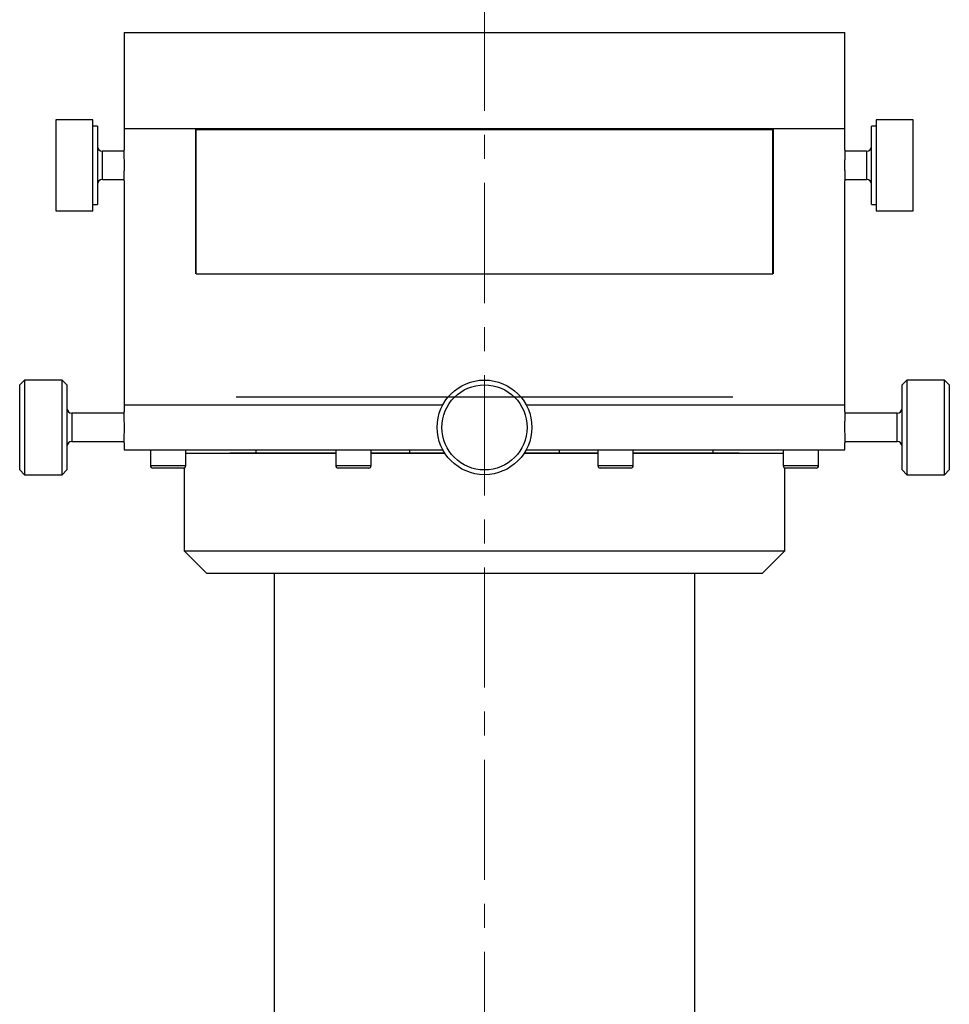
# Model space of a CAD drawing. Header units: inches. Extents: x 1.2 to 31.5, y 0.3 to 21.7.
# Tile 8 of 20: x 11.4 to 15.3, y 4.4 to 8.5. Entities that reach past the tile are written whole.
import ezdxf

# ---------------------------------------------------------------- set-up
doc = ezdxf.new("R2010")
doc.units = ezdxf.units.IN
doc.header["$MEASUREMENT"] = 0
doc.linetypes.add('CENTERX2', pattern=[0.8, 0.5, -0.1, 0.1, -0.1])

msp = doc.modelspace()

# ---------------------------------------------------------------- linework, layer by layer
at = {"color": 7, "linetype": 'CENTERX2', "lineweight": 18}
msp.add_line((13.3818, 8.6528), (13.3818, 0.4342), dxfattribs=at)
at = {"color": 7, "linetype": 'Continuous', "lineweight": 25}
for p, q in [((11.8818, 8.4791), (11.8818, 8.0791)), ((11.8818, 8.4791), (14.8818, 8.4791)), ((14.8818, 8.0791), (14.8818, 8.4791)), ((11.7522, 8.1151), (11.5986, 8.1151)), ((11.5986, 8.1151), (11.5986, 7.7513)), ((11.7522, 7.7513), (11.7522, 8.1151)), ((15.165, 8.1151), (15.0114, 8.1151)), ((15.0114, 8.1151), (15.0114, 7.7371)), ((15.165, 7.7371), (15.165, 8.1151)), ((11.7719, 8.0889), (11.7522, 8.0889)), ((11.7719, 8.0889), (11.7719, 7.7755)), ((11.8818, 8.0791), (11.8818, 7.9903)), ((11.8818, 8.0791), (14.8818, 8.0791)), ((11.8818, 8.0791), (12.1798, 8.0791)), ((12.1798, 8.0791), (12.1798, 7.4751)), ((12.1818, 7.4751), (12.1818, 8.0751)), ((12.1818, 8.0751), (14.5818, 8.0751)), ((14.5818, 7.4751), (14.5818, 8.0751)), ((14.5838, 7.4751), (14.5838, 8.0791)), ((14.5838, 8.0791), (14.8818, 8.0791)), ((14.8818, 7.9911), (14.8818, 8.0791)), ((15.0114, 8.0889), (14.9917, 8.0889)), ((14.9917, 7.7633), (14.9917, 8.0889)), ((11.882, 7.9852), (11.7915, 7.9852)), ((11.7915, 7.8671), (11.7915, 7.9852)), ((12.1818, 7.9852), (12.1798, 7.9852)), ((14.5838, 7.9852), (14.5818, 7.9852)), ((14.9721, 7.9852), (14.8816, 7.9852)), ((14.9721, 7.9852), (14.9721, 7.9816)), ((14.9721, 7.9816), (14.9721, 7.8671)), ((11.7915, 7.8671), (11.882, 7.8671)), ((11.8818, 7.8612), (11.8818, 6.9291)), ((12.1798, 7.8671), (12.1818, 7.8671)), ((14.5818, 7.8671), (14.5838, 7.8671)), ((14.8816, 7.8671), (14.9721, 7.8671)), ((14.8818, 6.9291), (14.8818, 7.8614)), ((11.5986, 7.7513), (11.5986, 7.7371)), ((11.7522, 7.7633), (11.7719, 7.7633)), ((11.7522, 7.7371), (11.7522, 7.7513)), ((11.7719, 7.7755), (11.7719, 7.7633)), ((14.9917, 7.7633), (15.0114, 7.7633)), ((11.5986, 7.7371), (11.7522, 7.7371)), ((15.0114, 7.7371), (15.165, 7.7371)), ((12.1818, 7.4751), (14.5818, 7.4751)), ((11.4672, 7.0325), (11.4475, 7.0128)), ((11.4475, 6.6585), (11.4475, 7.0128)), ((11.6247, 7.0325), (11.4672, 7.0325)), ((11.4672, 7.0325), (11.4672, 6.6388)), ((11.6444, 7.0128), (11.6247, 7.0325)), ((11.6247, 6.6724), (11.6247, 7.0325)), ((11.6444, 7.0128), (11.6444, 6.6887)), ((15.1389, 7.0325), (15.1192, 7.0128)), ((15.1192, 6.7597), (15.1192, 7.0128)), ((15.2964, 7.0325), (15.1389, 7.0325)), ((15.1389, 7.0325), (15.1389, 6.7512)), ((15.3161, 7.0128), (15.2964, 7.0325)), ((15.2964, 6.6388), (15.2964, 7.0325)), ((15.3161, 7.0128), (15.3161, 6.6585)), ((11.8818, 6.9291), (11.8818, 6.9005)), ((11.8818, 6.9291), (13.2086, 6.9291)), ((13.555, 6.9291), (14.8818, 6.9291)), ((14.8818, 6.9004), (14.8818, 6.9291)), ((11.882, 6.8947), (11.6641, 6.8947)), ((11.6641, 6.8947), (11.6641, 6.7866)), ((15.0995, 6.8947), (14.8816, 6.8947)), ((15.0995, 6.8103), (15.0995, 6.8947)), ((15.0995, 6.7766), (15.0995, 6.8103)), ((11.6641, 6.7866), (11.6641, 6.7766)), ((11.6641, 6.7766), (11.882, 6.7766)), ((11.8818, 6.7714), (11.8818, 6.7416)), ((14.8816, 6.7766), (15.0995, 6.7766)), ((14.8818, 6.7416), (14.8818, 6.7707)), ((11.8818, 6.7416), (13.2088, 6.7416)), ((11.9916, 6.7416), (11.9916, 6.6763)), ((12.1389, 6.6763), (12.1389, 6.7416)), ((12.1389, 6.7287), (12.7629, 6.7287)), ((12.3218, 6.7291), (12.3214, 6.7287)), ((12.3218, 6.7291), (12.7629, 6.7291)), ((12.4318, 6.7291), (12.4318, 6.7416)), ((12.7629, 6.7416), (12.7629, 6.6763)), ((12.9101, 6.6763), (12.9101, 6.7416)), ((12.9101, 6.7291), (13.2162, 6.7291)), ((12.9101, 6.7287), (13.2165, 6.7287)), ((13.0696, 6.7416), (13.0696, 6.7291)), ((13.5471, 6.7287), (13.8535, 6.7287)), ((13.5474, 6.7291), (13.8535, 6.7291)), ((13.5548, 6.7416), (14.8818, 6.7416)), ((13.6941, 6.7291), (13.6941, 6.7416)), ((13.8535, 6.7416), (13.8535, 6.6763)), ((14.0007, 6.6763), (14.0007, 6.7416)), ((14.0007, 6.7291), (14.4418, 6.7291)), ((14.0007, 6.7287), (14.6247, 6.7287)), ((14.3318, 6.7416), (14.3318, 6.7291)), ((14.4422, 6.7287), (14.4418, 6.7291)), ((14.6247, 6.7416), (14.6247, 6.6763)), ((14.772, 6.6763), (14.772, 6.7416)), ((15.1192, 6.6585), (15.1192, 6.7597)), ((15.1389, 6.7512), (15.1389, 6.6388)), ((11.6444, 6.6887), (11.6444, 6.6585)), ((11.4475, 6.6585), (11.4672, 6.6388)), ((11.4672, 6.6388), (11.6247, 6.6388)), ((11.6247, 6.6388), (11.6247, 6.6724)), ((11.6247, 6.6388), (11.6444, 6.6585)), ((12.0653, 6.6763), (11.9916, 6.6763)), ((12.0653, 6.6664), (12.0015, 6.6664)), ((12.1389, 6.6763), (12.0653, 6.6763)), ((12.1291, 6.6664), (12.0653, 6.6664)), ((12.1318, 6.6668), (12.1318, 6.3225)), ((12.7717, 6.6763), (12.7629, 6.6763)), ((12.9101, 6.6763), (12.7717, 6.6763)), ((12.7804, 6.6664), (12.7727, 6.6664)), ((12.9003, 6.6664), (12.7804, 6.6664)), ((13.938, 6.6763), (13.8535, 6.6763)), ((13.9365, 6.6664), (13.8633, 6.6664)), ((13.9909, 6.6664), (13.9365, 6.6664)), ((14.0007, 6.6763), (13.938, 6.6763)), ((14.6983, 6.6763), (14.6247, 6.6763)), ((14.6318, 6.3225), (14.6318, 6.6668)), ((14.6983, 6.6664), (14.6345, 6.6664)), ((14.772, 6.6763), (14.6983, 6.6763)), ((14.7621, 6.6664), (14.6983, 6.6664)), ((15.1192, 6.6585), (15.1389, 6.6388)), ((15.1389, 6.6388), (15.2964, 6.6388)), ((15.2964, 6.6388), (15.3161, 6.6585)), ((12.1318, 6.3225), (12.2256, 6.2287)), ((12.1318, 6.3225), (14.6318, 6.3225)), ((14.5381, 6.2287), (14.6318, 6.3225)), ((12.2256, 6.2287), (14.5381, 6.2287)), ((12.5068, 6.2287), (12.5068, 3.5268)), ((14.2568, 3.5268), (14.2568, 6.2287))]:
    msp.add_line(p, q, dxfattribs=at)
at = {"color": 7, "linetype": 'Continuous'}
msp.add_line((12.3483, 6.9631), (14.4153, 6.9631), dxfattribs=at)
at = {"color": 7, "linetype": 'Continuous', "lineweight": 25}
for radius in [0.1969, 0.1772]:
    msp.add_circle((13.3818, 6.8356), radius, dxfattribs=at)
for centre, radius, start, end in [((11.7915, 8.0049), 0.0197, 180, 270), ((14.9721, 8.0049), 0.0197, 270, 0), ((11.7915, 7.8474), 0.0197, 90, 180), ((14.9721, 7.8474), 0.0197, 0, 90), ((11.6641, 6.9144), 0.0197, 180, 270), ((15.0995, 6.9144), 0.0197, 270, 360), ((11.6641, 6.7569), 0.0197, 90, 180), ((15.0995, 6.7569), 0.0197, 0, 90), ((12.0015, 6.6763), 0.00984, 180, 270), ((12.1291, 6.6763), 0.00984, 270, 0), ((12.7727, 6.6763), 0.00984, 180, 270), ((12.9003, 6.6763), 0.00984, 270, 0), ((13.8633, 6.6763), 0.00984, 180, 270), ((13.9909, 6.6763), 0.00984, 270, 0), ((14.6345, 6.6763), 0.00984, 180, 270), ((14.7621, 6.6763), 0.00984, 270, 0)]:
    msp.add_arc(centre, radius, start, end, dxfattribs=at)
for points, knots in [([(11.8818, 7.8612), (11.8818, 7.8619), (11.8819, 7.8633), (11.8823, 7.8745), (11.8828, 7.891), (11.8832, 7.9116), (11.8832, 7.9338), (11.883, 7.9551), (11.8825, 7.9732), (11.882, 7.9856), (11.8818, 7.9914), (11.8818, 7.9905), (11.8818, 7.9903)], [0, 0, 0, 0, 0.1073019, 0.2146013, 0.3219638, 0.4293678, 0.536703, 0.6439667, 0.7512676, 0.8586565, 0.9660467, 1, 1, 1, 1]), ([(14.5835, 7.9852), (14.5836, 7.9864), (14.5837, 7.9891), (14.5838, 7.9908), (14.5838, 7.991), (14.5838, 7.9911)], [0, 0, 0, 0, 0.348927, 0.749902, 1, 1, 1, 1]), ([(14.8818, 7.9911), (14.8818, 7.9909), (14.8818, 7.9906), (14.8817, 7.9877), (14.8815, 7.9832), (14.8813, 7.9772), (14.881, 7.9696), (14.8808, 7.9608), (14.8806, 7.951), (14.8804, 7.9406), (14.8804, 7.9296), (14.8804, 7.9187), (14.8805, 7.9079), (14.8807, 7.8977), (14.8809, 7.8882), (14.8811, 7.8798), (14.8813, 7.8727), (14.8815, 7.8672), (14.8817, 7.8634), (14.8818, 7.8613), (14.8818, 7.8614), (14.8818, 7.8614)], [0, 0, 0, 0, 0.052893, 0.107321, 0.160214, 0.214639, 0.267563, 0.32202, 0.374963, 0.429444, 0.482353, 0.536798, 0.589673, 0.644081, 0.696975, 0.7514, 0.804337, 0.858808, 0.911744, 0.966218, 1, 1, 1, 1]), ([(14.5838, 7.8612), (14.5838, 7.8613), (14.5838, 7.8617), (14.5837, 7.8639), (14.5835, 7.8663), (14.5835, 7.8671)], [0, 0, 0, 0, 0.393571, 0.798567, 1, 1, 1, 1]), ([(11.8818, 6.7714), (11.8818, 6.7712), (11.8818, 6.7703), (11.882, 6.7764), (11.8825, 6.7889), (11.883, 6.8072), (11.8832, 6.8286), (11.8832, 6.8508), (11.8828, 6.8713), (11.8823, 6.8876), (11.8819, 6.8986), (11.8818, 6.8999), (11.8818, 6.9005)], [0, 0, 0, 0, 0.0369314, 0.1442026, 0.2515111, 0.3589074, 0.4663053, 0.5736157, 0.6808863, 0.7882267, 0.8956378, 1, 1, 1, 1]), ([(14.8818, 6.9004), (14.8818, 6.9004), (14.8818, 6.9004), (14.8817, 6.8983), (14.8815, 6.8944), (14.8813, 6.8888), (14.8811, 6.8817), (14.8809, 6.8732), (14.8806, 6.8637), (14.8805, 6.8534), (14.8804, 6.8426), (14.8804, 6.8316), (14.8805, 6.8208), (14.8806, 6.8103), (14.8808, 6.8006), (14.881, 6.7918), (14.8813, 6.7843), (14.8815, 6.7782), (14.8817, 6.7739), (14.8818, 6.7711), (14.8818, 6.7708), (14.8818, 6.7707)], [0, 0, 0, 0, 0.03677, 0.089646, 0.144055, 0.196949, 0.251376, 0.304313, 0.358786, 0.411723, 0.466198, 0.519092, 0.573522, 0.626398, 0.680806, 0.733716, 0.788159, 0.841103, 0.895584, 0.948508, 1, 1, 1, 1])]:
    msp.add_open_spline(points, degree=3, knots=knots, dxfattribs=at)

doc.saveas('drawing.dxf')
